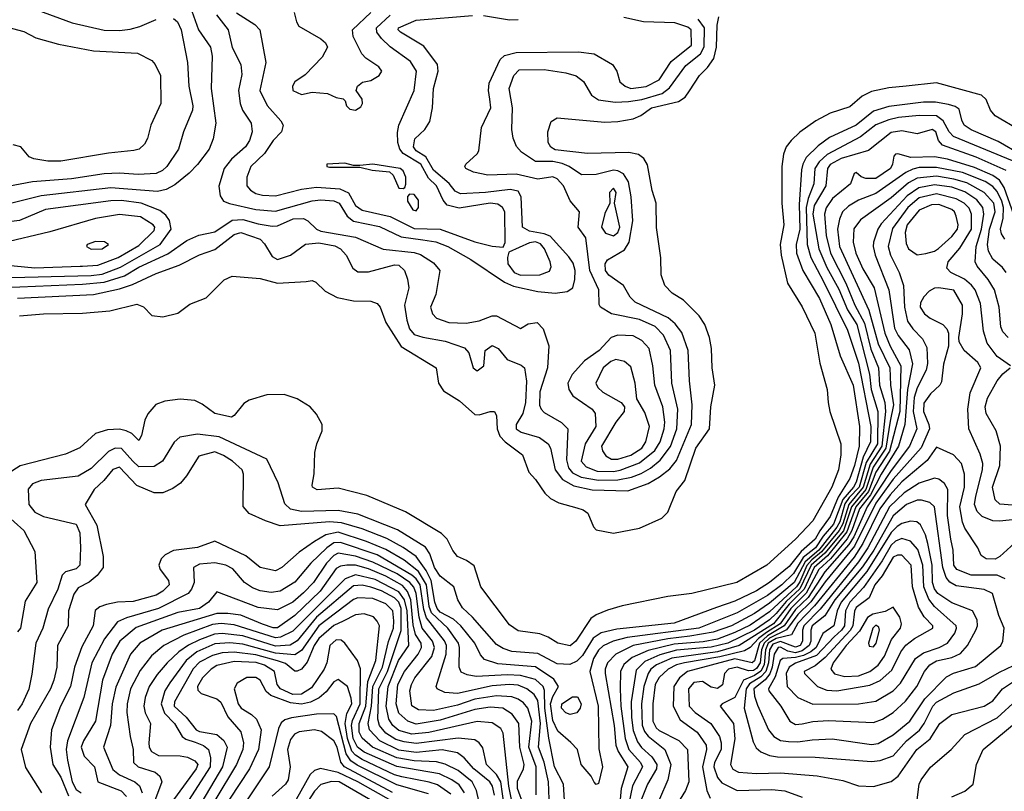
# Model space of a CAD drawing. Extents: x 501367 to 657802, y 482273 to 547541.
# Tile 53 of 256: x 529915 to 534458, y 510902 to 514462. Entities that reach past the tile are written whole.
import ezdxf

# ---------------------------------------------------------------- set-up
doc = ezdxf.new("R2010")
doc.units = 0

msp = doc.modelspace()

# ---------------------------------------------------------------- linework, layer by layer
at = {"layer": '0CON20XD'}
for points in [[(530693.8, 514545), (530740.3, 514415), (530796.2, 514335), (530803.9, 514293.9), (530798.2, 514145), (530819.6, 513985), (530807.7, 513912.3), (530789.2, 513865), (530735, 513793.6), (530696.8, 513753.2), (530630.6, 513699.4), (530591.2, 513678.8), (530550.4, 513669.6), (530335, 513687), (530015, 513649.7), (529866.9, 513613.1)], [(529995, 514507.8), (530157.5, 514447.5), (530305, 514414), (530375, 514411.9), (530425, 514419), (530469.4, 514430.6), (530545, 514462.7)], [(530823.6, 514485), (530877.5, 514415), (530895, 514334.4), (530935.3, 514255), (530939.6, 514209.6), (530924.2, 514135), (530932.4, 514075), (530943.4, 514045), (530983.1, 513985), (530987.7, 513945), (530974.7, 513905), (530956.7, 513875), (530892, 513818), (530859.1, 513775), (530834.6, 513694.6), (530839.6, 513649.6), (530855.4, 513625.4), (530883.7, 513613.7), (531005, 513586.2), (531095, 513578.3), (531265, 513626.1), (531305, 513630.6), (531365, 513626.4), (531388.8, 513615), (531425.6, 513555.6), (531455, 513533), (531575, 513507.1), (531675, 513459.7), (531775, 513446.3), (531835, 513437.4), (531890.8, 513415), (531996.2, 513355), (532151.2, 513251.2), (532192.9, 513232.9), (532305, 513208.2), (532385, 513200.7), (532441.5, 513208.5), (532467.1, 513225), (532477.1, 513262.9), (532478.1, 513305), (532468.1, 513338.1), (532448.2, 513368.2), (532362.9, 513462.9), (532334.6, 513474.6), (532266.8, 513486.8), (532235.3, 513505), (532228.9, 513645), (532215, 513670.5), (532178.2, 513678.2), (532064.3, 513664.3), (531948.7, 513658.7), (531925, 513670.2), (531896.1, 513706.1), (531825, 513768.4), (531789.3, 513829.3), (531745, 513857.3), (531732.6, 513875), (531737.9, 513912.1), (531784.8, 513955.2), (531807.1, 513992.9), (531820, 514055), (531824.2, 514145), (531845.4, 514225), (531843.1, 514255), (531780.2, 514340.2), (531671.5, 514405), (531661.1, 514415), (531663.2, 514425), (531745, 514459.3), (532005, 514481.9)], [(530915, 514493.2), (531000.1, 514440.1), (531022.9, 514415), (531051.3, 514265), (531023.7, 514135), (531056.4, 514066.4), (531119.6, 513995), (531130.7, 513975), (531123.8, 513945), (531085, 513904.1), (531044.4, 513845), (530981.8, 513785), (530962.5, 513735), (530962.9, 513695), (530979.6, 513675), (531005, 513659.6), (531035, 513651.7), (531095, 513649.8), (531215, 513680.7), (531285, 513689.8), (531391.8, 513681.8), (531432.7, 513662.7), (531465, 513605.4), (531495, 513583), (531625, 513553.9), (531735, 513499.1), (531855, 513495.3), (532015, 513436.7), (532095, 513416.4), (532145, 513412), (532155.4, 513434.6), (532152.7, 513575), (532142.3, 513595), (532120.5, 513610.5), (532085, 513616), (531943, 513593), (531886.8, 513606.8), (531869, 513629), (531838.9, 513695), (531801.6, 513731.6), (531765.6, 513795), (531683.7, 513845), (531668.4, 513865), (531659, 513895), (531658, 513942), (531664.7, 513975), (531735, 514136), (531745.2, 514225), (531718.6, 514268.6), (531625, 514336.3), (531585, 514375.3), (531562.4, 514405), (531560.7, 514425), (531625, 514482.9)], [(531182.2, 514495), (531191.5, 514451.5), (531202.4, 514432.4), (531305, 514374.2), (531326, 514355), (531335.8, 514335), (531310.9, 514289.1), (531232.9, 514207.1), (531184.2, 514175), (531174.3, 514155), (531176, 514135), (531215, 514116.9), (531265, 514127.5), (531335, 514122), (531375, 514103.3), (531407, 514097), (531417, 514087), (531422.5, 514065), (531438.8, 514048.8), (531465, 514044), (531489.5, 514060.5), (531496.7, 514075), (531495.9, 514095.9), (531467.5, 514135), (531473.3, 514155), (531496.1, 514173.9), (531535, 514182), (531573.8, 514205), (531585.7, 514225), (531572, 514245), (531512, 514285), (531494.2, 514305), (531454.3, 514385), (531450.6, 514415), (531534.8, 514495)], [(530625, 514467.2), (530642.5, 514452.5), (530659.6, 514415), (530690, 514265), (530694.8, 514154.8), (530714.2, 514065), (530713.1, 514045), (530670.8, 513945), (530648, 513865), (530593.5, 513785), (530573.5, 513766.5), (530545, 513752), (530462.5, 513747.5), (530375, 513753.2), (530305, 513750.2), (530155, 513728.1), (529975, 513713.7), (529745, 513670.9)], [(529805, 514440.9), (529935, 514407.8), (529989.1, 514379.1), (530095, 514349.1), (530255, 514317.7), (530458.3, 514308.3), (530525, 514274), (530540.8, 514255), (530564.2, 514205), (530566.9, 514075), (530520.8, 513975), (530505.5, 513914.5), (530491.7, 513888.3), (530466, 513865), (530442.2, 513857.8), (530325, 513846.6), (530105, 513809.5), (530045, 513810), (529979.7, 513819.7), (529959.4, 513829.4), (529921.2, 513875), (529885, 513884.2)], [(529843.2, 513226.8), (530205, 513241.3), (530305, 513251.3), (530399.5, 513280.5), (530465, 513320.5), (530598.5, 513381.5), (530686.2, 513443.8), (530741.4, 513468.6), (530815, 513482.5), (530895, 513537.3), (530945, 513540.8), (531015, 513520.5), (531080.1, 513510.1), (531105, 513510.6), (531176.8, 513543.2), (531224, 513545), (531244.2, 513534.2), (531284, 513495), (531305, 513486.8), (531465, 513458.9), (531592.7, 513402.7), (531735, 513388.6), (531765, 513378.8), (531825, 513340.9), (531853.1, 513305), (531835.3, 513194.7), (531810, 513135), (531819.2, 513105), (531838.8, 513085), (531895, 513065.5), (531975, 513062.3), (532035, 513072.1), (532095, 513095.6), (532115, 513095.6), (532225, 513036.7), (532261.7, 513058.3), (532302.5, 513065), (532330.6, 513035), (532357.1, 512957.1), (532349.6, 512855), (532315.3, 512745), (532313.9, 512683.9), (532320.8, 512665), (532335, 512650), (532415, 512603.5), (532444.4, 512575), (532438.2, 512431.8), (532447.6, 512395), (532465, 512372), (532505, 512351.2), (532585, 512337.9), (532675, 512338.5), (532738.2, 512351.8), (532782, 512368), (532825, 512393.3), (532869.6, 512430.4), (532917.9, 512492.1), (532946.7, 512575), (532952.1, 512665), (532923.6, 512785), (532917.4, 512935), (532885.9, 513005.9), (532846.4, 513046.4), (532775, 513078.1), (532645.2, 513105.2), (532594.5, 513135), (532588.3, 513148.3), (532586.8, 513215), (532545.8, 513305), (532526.9, 513455), (532491.9, 513505), (532498, 513575), (532455, 513626.9), (532424.8, 513695), (532395, 513727.9), (532375, 513736.6), (532305, 513726.7), (532205, 513749.5), (532075.2, 513745.2), (532008.8, 513758.8), (531974, 513775), (531968.8, 513785), (531973.8, 513795), (532025, 513842.5), (532033, 513857), (532045.5, 513965), (532088.5, 514055), (532084.6, 514095), (532078.2, 514135), (532081.3, 514168.7), (532131.7, 514278.3), (532152.6, 514297.4), (532205, 514310.4), (532493.4, 514313.4), (532565, 514304.6), (532650, 514255), (532670, 514225), (532684.7, 514174.7), (532708.6, 514155), (532735, 514145.3), (532805, 514153.6), (532865, 514183.8), (532920.5, 514269.5), (533014, 514345), (533013.3, 514415), (532997.1, 514427.1), (532937.5, 514447.5), (532792.7, 514452.7), (532702.5, 514472.5)], [(529905, 513177.3), (530255, 513194.5), (530375, 513219.8), (530435, 513239.7), (530545, 513291.1), (530650.5, 513329.5), (530745, 513376.6), (530815, 513401.1), (530905, 513470.7), (530935, 513479.8), (531025, 513448.8), (531045, 513428.2), (531079.7, 513369.7), (531105, 513355.9), (531164.2, 513375.8), (531233.2, 513426.8), (531295, 513432.7), (531368.6, 513418.6), (531395, 513405.3), (531421.2, 513375), (531451.8, 513315), (531475, 513298.8), (531525, 513298), (531645, 513330.7), (531665, 513328.9), (531690.2, 513305), (531704.2, 513265), (531710.3, 513225), (531702, 513188), (531691.1, 513145), (531700.9, 513075), (531713.8, 513035), (531735, 513009.7), (531775, 512996.7), (531878.4, 512978.4), (531967.3, 512947.3), (531987.3, 512925), (532007.9, 512855), (532025, 512842.1), (532056.9, 512865), (532063.1, 512935), (532095, 512958.8), (532122.5, 512945), (532163.9, 512893.9), (532228, 512868), (532244.6, 512855), (532253.9, 512793.9), (532248.6, 512695), (532237.2, 512645), (532206.2, 512595), (532206.3, 512575), (532229.4, 512559.4), (532313.6, 512533.6), (532353.7, 512505), (532363.8, 512485), (532385.9, 512385), (532420.2, 512340.2), (532471.5, 512311.5), (532556.9, 512293.1), (532721.2, 512288.8), (532815, 512321.7), (532867.4, 512352.6), (532915, 512390), (532945, 512428.8), (533014.8, 512595), (533017, 512685), (533005.2, 512795), (532999.6, 512935), (532969.5, 513019.5), (532939.5, 513059.5), (532907.1, 513087.1), (532755, 513158.2), (532731.8, 513181.8), (532701.4, 513235), (532632.8, 513282.8), (532617.2, 513305), (532616.5, 513335), (532626.5, 513353.5), (532705, 513399.5), (532726.9, 513435), (532743.8, 513533.8), (532735.9, 513645), (532724, 513714), (532701.2, 513751.2), (532675.2, 513765.2), (532655, 513767.1), (532575, 513748), (532506.9, 513746.9), (532450, 513785), (532418.5, 513798.5), (532375, 513807), (532295, 513807.7), (532230.1, 513850.1), (532207.6, 513877.6), (532191.8, 513915), (532185.9, 513955.9), (532189.5, 514055), (532173.5, 514145), (532195.3, 514205), (532218.8, 514231.2), (532335, 514232.4), (532435, 514216.7), (532482.8, 514202.8), (532516.9, 514176.9), (532553.1, 514113.1), (532585, 514091.9), (532662.1, 514082.1), (532724.2, 514084.2), (532785, 514094.1), (532878.6, 514121.4), (532912.9, 514147.1), (532989.2, 514250.8), (533055.6, 514304.4), (533073.7, 514336.3), (533073.8, 514423.8), (533044.9, 514464.9)], [(529915, 513095.9), (530024.7, 513105.3), (530205, 513107.7), (530331.4, 513118.6), (530455, 513149.3), (530486.6, 513136.6), (530525, 513097.8), (530575, 513090.5), (530645, 513108.1), (530700.2, 513149.8), (530775, 513178.5), (530858.3, 513261.7), (530895, 513278.8), (531025, 513268.5), (531105, 513246.2), (531236.6, 513253.4), (531265, 513258), (531281.2, 513251.2), (531325, 513209.4), (531380.2, 513180.2), (531455, 513164.1), (531535, 513163.8), (531565, 513151.9), (531578.2, 513135), (531604.4, 513065), (531674.7, 512954.7), (531836, 512855), (531847.1, 512785), (531870.2, 512750.2), (531945, 512703.5), (532015, 512640.9), (532035, 512639.1), (532085, 512654.2), (532105, 512653.8), (532114.5, 512634.5), (532117.4, 512575), (532131.1, 512541.1), (532154.3, 512514.3), (532234.3, 512455), (532264.6, 512374.6), (532295, 512340.8), (532337.3, 512277.3), (532363.5, 512253.5), (532403.1, 512233.1), (532485, 512210.5), (532515, 512200), (532536, 512185), (532562.6, 512122.6), (532575, 512108), (532655, 512093.1), (532775, 512115.4), (532877.2, 512162.8), (532905, 512189.4), (532944.5, 512285), (532984.3, 512335.7), (533035, 512485.5), (533097.8, 512575), (533103.2, 512675), (533122.1, 512775), (533109.2, 512855), (533106.9, 512945), (533098.2, 512995), (533075.6, 513055), (533050.6, 513095), (532977.4, 513167.4), (532925, 513200.5), (532890.8, 513235), (532874.3, 513284.3), (532873, 513363), (532853.1, 513503.1), (532852.1, 513615), (532833.4, 513673.4), (532811.9, 513791.9), (532795, 513820.9), (532769.5, 513839.5), (532725, 513850), (532535, 513844.8), (532385, 513861.3), (532365, 513874.6), (532353.1, 513895), (532351.5, 513945), (532367, 513993), (532395, 514009.4), (532615, 513989.7), (532675, 513991.8), (532745, 514004.7), (532780.3, 514019.7), (532829.5, 514055), (532955, 514084.1), (532985.2, 514104.8), (533006.1, 514133.9), (533051.2, 514205), (533088.7, 514241.3), (533117.2, 514282.8), (533130.6, 514335), (533132.8, 514437.2), (533140.9, 514475)], [(532055, 514480.7), (532175, 514461.8), (532215, 514462.5)], [(534530.4, 513950.4), (534415, 514018.2), (534394.7, 514045), (534373.7, 514093.7), (534353.2, 514113.2), (534145, 514170), (534005.7, 514155.7), (533925, 514147.7), (533845, 514130.9), (533801.5, 514108.5), (533745, 514060), (533655, 514031.1), (533587.5, 513995), (533515, 513942.5), (533474.7, 513905.3), (533451.8, 513875), (533438.9, 513841.1), (533431.6, 513785), (533431.6, 513615), (533440, 513515), (533423.2, 513425), (533428, 513375), (533457, 513247), (533525, 513137.1), (533583.3, 513015), (533607.4, 512877.4), (533641.2, 512755), (533645.4, 512695)], [(534535, 513838.8), (534429.5, 513899.5), (534304.2, 513954.2), (534272.7, 513975), (534261.4, 513998.6), (534249.3, 514049.3), (534231.7, 514061.7), (534201, 514071), (534140.8, 514080.8), (534085, 514080.9), (533925, 514061), (533855, 514039.8), (533775, 513976), (533651.5, 513918.5), (533599.5, 513880.5), (533544.1, 513825.9), (533527.5, 513795), (533521.4, 513768.6), (533510.6, 513609.4), (533514.9, 513495), (533498.1, 513425), (533499, 513385), (533528.3, 513305), (533605.5, 513175.5), (533657, 513055), (533700.8, 512910.8), (533760.8, 512775), (533789.4, 512585), (533787.6, 512495), (533766.5, 512405), (533745, 512345.3), (533690.9, 512259.1), (533655, 512169.4), (533605.9, 512104.1), (533584.9, 512065), (533521, 512009), (533465, 511939.2), (533374.8, 511865), (533315, 511826.7), (533215, 511779.2), (533130.6, 511749.4), (532935, 511677.5), (532669.4, 511650.6), (532597.2, 511632.8), (532561, 511609), (532511.3, 511528.7), (532485, 511502.7), (532453.2, 511486.8), (532395, 511490.2), (532305, 511537.6), (532185, 511546.6), (532145, 511560), (532115, 511579.7), (532004.9, 511704.9), (531958.6, 511748.6), (531936.2, 511785), (531917.5, 511845), (531855, 511894.7), (531829, 511935), (531807.8, 511997.8), (531787.5, 512027.5), (531658, 512108), (531475, 512180), (531385, 512197.6), (531215, 512192.2), (531164.1, 512204.1), (531138.3, 512228.3), (531107.5, 512325), (531055, 512433.6), (530835, 512538), (530735, 512549.8), (530654.3, 512535.7), (530627.6, 512512.4), (530574.8, 512425.2), (530535, 512400), (530465, 512399.5), (530437.4, 512425), (530385, 512483.4), (530355, 512485.2), (530325, 512469.8), (530245, 512391.9), (530185, 512356.6), (530013.6, 512336.4), (529975, 512320.5), (529954, 512296), (529956.9, 512225), (529985, 512190.4), (530025, 512169.8), (530176, 512135), (530192.7, 512095), (530195.2, 512024.8), (530192.9, 511945), (530175, 511928.9), (530125.8, 511914.2), (530110.9, 511899.1), (530091.4, 511835), (530047.1, 511742.9), (530022.3, 511655), (529989.2, 511585), (529971.9, 511441.9), (529956.9, 511373.1), (529927.3, 511305), (529905, 511273.9)], [(534495, 513811.3), (534223.4, 513923.4), (534203.9, 513943.9), (534175.1, 513995.1), (534145, 514018.9), (534065, 514019.7), (533969.7, 514010.3), (533925, 514000.7), (533865, 513977), (533795, 513920.8), (533640.5, 513839.5), (533603.3, 513806.7), (533583.4, 513775), (533579, 513705), (533552.3, 513637.7), (533543.5, 513595), (533548, 513425), (533565.4, 513365), (533623.3, 513253.3), (533735, 513029.6), (533785, 512877.7), (533842.7, 512585), (533841.1, 512515), (533806.3, 512443.7), (533775, 512328.8), (533762.4, 512305), (533712.5, 512247.5), (533669.9, 512135), (533621.3, 512078.7), (533587, 512025), (533529.4, 511980.6), (533485, 511906.7), (533430.9, 511855), (533365, 511805.1), (533225, 511725.6), (533048.9, 511655), (532718.3, 511611.7), (532653.1, 511595), (532606.9, 511573.1), (532585, 511553.2), (532562, 511515), (532545.5, 511455), (532584.5, 511295), (532587.1, 511097.1), (532604.3, 511015), (532585, 510937.5), (532575, 510933.8), (532565, 510943.3), (532551.7, 510971.7), (532506.2, 511025), (532489.4, 511095), (532457.4, 511127.4), (532398.6, 511178.6), (532375, 511228.2), (532364.8, 511305.2), (532375, 511339.5), (532400.4, 511385), (532379.2, 511419.2), (532295, 511476.4), (532120.7, 511490.7), (532059.7, 511509.7), (532041.2, 511531.2), (532015.2, 511585), (531951, 511665), (531916.1, 511696.1), (531855, 511729), (531841.5, 511745), (531830.2, 511775), (531814.1, 511875), (531791, 511921), (531745, 511984.8), (531685, 512026.7), (531608.3, 512068.3), (531495, 512112.2), (531399.2, 512140.8), (531345, 512144.6), (531117.4, 512127.4), (531049.6, 512149.6), (530973.9, 512183.9), (530945.5, 512215.5), (530947.7, 512365), (530941.2, 512385), (530897.7, 512425), (530855, 512451.8), (530815, 512467.4), (530742.2, 512447.8), (530685, 512356.9), (530656.9, 512323.1), (530621.5, 512298.5), (530575, 512279.5), (530535, 512278.8), (530455, 512312.6), (530375, 512397.5), (530345, 512385.9), (530303.6, 512336.4), (530258.8, 512295), (530216.9, 512225), (530270.9, 512129.1), (530300.8, 511985), (530300, 511935), (530272.5, 511897.5), (530235, 511867.3), (530185, 511840.4), (530165, 511811.8), (530140.7, 511735), (530139.6, 511665), (530089.2, 511575), (530087.1, 511475), (530073.2, 511415), (530056.8, 511375), (529965.7, 511215), (529922.5, 511095), (529942.1, 511012.1), (530016, 510895)], [(534465.8, 513765.8), (534327.3, 513827.3), (534172.5, 513882.5), (534154.4, 513904.4), (534141.6, 513945), (534125, 513954.7), (534055, 513935.6), (533985, 513949.6), (533935, 513942), (533831.4, 513858.6), (533705, 513821.2), (533655, 513793.5), (533641.6, 513775), (533634.3, 513695), (533579.9, 513605), (533574.7, 513565), (533601.9, 513405), (533638.4, 513318.4), (533695, 513218.8), (533733.8, 513123.8), (533777.6, 513055), (533836.5, 512826.5), (533844.2, 512755), (533874.4, 512655), (533872.5, 512505), (533820.9, 512419.1), (533787.9, 512305), (533742.4, 512257.6), (533722.5, 512227.5), (533698.3, 512145), (533685, 512120.9), (533601.3, 512015), (533538.7, 511961.3), (533488.1, 511865), (533375, 511769.4), (533305, 511722.4), (533198.9, 511665), (533114.4, 511635.6), (533006.9, 511616.9), (532904.7, 511605.3), (532746.2, 511573.8), (532665, 511535.2), (532626.8, 511495), (532615.9, 511465), (532615.9, 511445), (532657.5, 511205), (532665.1, 511115), (532675.8, 511085.8), (532720.7, 511015), (532690.7, 510915), (532680.9, 510815)], [(534501, 513561), (534457.5, 513687.5), (534435, 513721.5), (534405, 513743.4), (534320.5, 513780.5), (534195, 513818.5), (534135, 513828.7), (534026.3, 513826.3), (533967, 513843), (533955, 513842), (533947.6, 513832.4), (533942.1, 513795), (533932, 513775), (533865, 513728.7), (533818.8, 513728.8), (533797.3, 513737.3), (533775, 513757.5), (533765, 513752.5), (533747.8, 513705), (533665, 513637), (533635.4, 513594.6), (533628.5, 513565), (533636.4, 513466.4), (533656.4, 513385), (533726.5, 513246.5), (533767.4, 513145), (533812.2, 513062.2), (533841.8, 512941.8), (533878, 512855), (533882, 512775), (533906.4, 512696.4), (533909.5, 512655), (533892.4, 512495), (533838.8, 512411.2), (533806.1, 512305), (533739.7, 512225), (533713.4, 512136.6), (533696.4, 512105), (533615, 512006.8), (533569.9, 511970.1), (533546.6, 511943.4), (533515, 511867.8), (533499.2, 511845), (533375, 511730), (533285, 511668.6), (533215, 511633.9), (533135, 511603.8), (533067.9, 511592.1), (532935, 511581.1), (532815, 511551.8), (532740.9, 511519.1), (532703.1, 511486.9), (532687, 511455), (532686, 511374), (532689.3, 511295), (532709, 511145), (532725.7, 511095), (532779.8, 511035), (532788.3, 511015), (532743.1, 510926.9), (532726.2, 510845)], [(531685, 513682.5), (531692.5, 513687.5), (531696.1, 513703.9), (531696.2, 513735), (531683.8, 513765), (531671.2, 513775), (531545, 513795.4), (531485, 513790), (531455, 513790), (531415, 513800), (531332.5, 513795), (531332.5, 513785), (531345, 513782.2), (531485, 513781.2), (531542.1, 513767.9), (531620.8, 513760.8), (531638.8, 513745), (531664, 513685), (531685, 513682.5)], [(534459.6, 513449.6), (534444.3, 513474.3), (534440, 513495), (534453, 513547), (534453.6, 513595), (534446.5, 513625), (534425, 513670), (534405, 513692.4), (534369.6, 513715), (534265, 513756.3), (534145, 513779.9), (534065, 513779.4), (534035, 513772.1), (534003.5, 513756.5), (533865, 513660.7), (533785, 513628.9), (533738.8, 513601.2), (533710.5, 513575), (533697.7, 513542.3), (533688.2, 513495), (533697.8, 513415), (533832.2, 513122.2), (533875, 512966.7), (533929.5, 512855), (533933.1, 512775), (533946.1, 512685), (533930.4, 512609.6), (533910.7, 512485), (533853.1, 512396.9), (533818.7, 512295), (533753, 512215), (533715.8, 512104.2), (533630.1, 511999.9), (533566.5, 511945), (533515, 511836.2), (533451.9, 511778.1), (533405, 511721.8), (533375, 511693.7), (533305, 511645.7), (533182, 511585), (533105, 511566.2), (532945, 511552.5), (532868.3, 511531.7)], [(534465.7, 513295), (534449.3, 513319.3), (534405, 513356.8), (534384.7, 513394.7), (534379.5, 513425), (534389.2, 513495), (534415.3, 513575), (534408.8, 513615), (534364.7, 513664.7), (534285, 513709.4), (534225, 513727), (534145, 513740.2), (534055, 513730.1), (534015, 513709), (533935, 513640.5), (533795, 513538.8), (533763.5, 513496.5), (533760.2, 513435), (533772.1, 513385), (533805, 513313.2), (533857.6, 513225), (533906.8, 513015), (533931, 512955), (533980, 512865), (533975.1, 512655), (533928.1, 512471.9), (533865.5, 512375), (533830.9, 512285), (533772.2, 512215), (533731.5, 512098.5), (533642, 511988), (533580.3, 511935), (533535, 511835.2), (533465.4, 511764.6), (533392.2, 511675), (533235.2, 511574.8), (533135, 511544.7), (532924.1, 511515.9), (532852.9, 511485), (532827.2, 511465), (532814.1, 511445.9), (532795.1, 511385), (532783.9, 511305), (532786.6, 511206.6), (532797.9, 511177.9), (532815, 511156.3), (532891.9, 511095), (532919.7, 511025), (532905.2, 510954.8), (532867, 510865)], [(532655, 513464.2), (532675, 513480.8), (532684.2, 513505), (532660, 513615), (532666.7, 513665), (532655, 513684.4), (532635.6, 513665), (532637.5, 513615), (532615, 513567.5), (532598.8, 513505), (532617.7, 513477.7), (532655, 513464.2)], [(534475.3, 512995.3), (534451.3, 513021.3), (534441.1, 513045), (534434.4, 513135), (534411.9, 513215), (534382.8, 513262.8), (534332.2, 513325), (534323.7, 513345), (534327.9, 513415), (534352.5, 513495), (534362.6, 513565), (534358.6, 513595), (534330.5, 513630.5), (534275, 513667.1), (534215, 513689.2), (534135, 513700.4), (534063.9, 513686.1), (534009.9, 513650.1), (533889.3, 513520.7), (533874, 513495), (533854.8, 513435), (533852, 513415), (533861.6, 513375), (533925.1, 513215.1), (533950.6, 513039.4), (533967.9, 513005), (534019, 512939), (534034.3, 512874.3), (534010.9, 512755), (533998.7, 512595), (533968.9, 512495), (533890.3, 512365), (533840.5, 512269.5), (533790, 512205), (533754.5, 512105.5), (533732.9, 512067.1), (533655.7, 511974.3), (533601.8, 511925), (533543.8, 511816.2), (533473.3, 511745), (533424.4, 511675), (533360.8, 511635), (533323.4, 511606.6), (533285, 511565.4), (533259.7, 511550.3), (533145, 511522.3), (532982.1, 511495), (532945, 511484.7), (532906.2, 511465), (532865, 511427.1), (532846.5, 511395), (532836.1, 511305), (532836.4, 511225), (532851.1, 511195), (532865, 511181.9), (532956.8, 511136.8), (532996.4, 511095), (533001.9, 510945), (532987.5, 510905), (532962.4, 510865)], [(529603.5, 513213.5), (529635, 513214), (529734.9, 513255.1), (529815, 513270.3), (530245, 513281.6), (530295, 513288), (530380.3, 513319.7), (530563.1, 513425), (530613.3, 513495), (530606.2, 513536.2), (530589.9, 513559.9), (530561.4, 513581.4), (530474.9, 513614.9), (530385, 513627.4), (530335, 513625.8), (530035, 513585.6), (529915, 513535.7), (529745, 513514.3), (529684.4, 513485), (529624.6, 513385.4), (529520.6, 513295), (529541.2, 513245), (529561.8, 513225), (529603.5, 513213.5)], [(531745, 513580.8), (531755.3, 513595), (531755, 513630), (531735, 513656), (531713, 513657), (531703.8, 513646.2), (531704.4, 513625), (531728.9, 513585), (531745, 513580.8)], [(534485.7, 512865), (534425, 512907.3), (534379, 512969), (534361.6, 513025), (534347.4, 513152.6), (534323, 513215), (534307.1, 513237.1), (534274.1, 513265), (534210.4, 513295), (534193.3, 513315), (534198.6, 513345), (534252.1, 513407.9), (534306.7, 513495), (534306.7, 513565), (534295, 513591.9), (534271.9, 513615), (534236.2, 513636.2), (534145, 513658.2), (534065, 513639.5), (534012.2, 513595), (533941.8, 513498.2), (533922.3, 513415), (533932.7, 513375), (533972.7, 513295), (533992.7, 513235), (533996.7, 513135), (534011.7, 513071.7), (534035, 513035.3), (534080, 512990), (534099.8, 512949.8), (534103.7, 512875), (534096.7, 512845), (534055, 512764.1), (534041.3, 512718.7), (534037.1, 512655), (534053.4, 512575), (534021, 512495), (533935, 512382), (533824.6, 512215), (533763.3, 512076.7), (533740.1, 512039.9), (533630.4, 511915), (533553.4, 511796.6), (533495, 511740.5), (533441.9, 511665), (533365, 511619.4), (533327.6, 511585), (533305, 511503.1), (533295, 511494), (533275, 511499.2), (533215, 511512.3), (532995.7, 511454.3), (532958.6, 511425), (532932.7, 511385), (532930.5, 511295), (532962.1, 511232.1), (533041.4, 511175), (533082.3, 511115), (533084.4, 511095), (533065.6, 511015), (533085, 510905.8), (533100.5, 510870.5)], [(534055, 513377.2), (534095, 513383.7), (534135, 513393.8), (534154.3, 513405.7), (534215, 513461.9), (534241.7, 513495), (534244.8, 513515), (534235, 513555.7), (534227.4, 513575), (534215, 513586.7), (534155, 513609.3), (534122.3, 513607.7), (534065, 513583.4), (534010.3, 513515), (534000.9, 513480.9), (534005, 513428.8), (534015, 513405.5), (534055, 513377.2)], [(529985, 513317.2), (530194.6, 513324.6), (530205, 513324.9), (530275, 513329.1), (530369.2, 513365), (530465, 513420.5), (530535, 513489.3), (530538.6, 513505), (530530.8, 513515), (530472.1, 513552.1), (530375, 513562.9), (530265, 513544.8), (530055, 513483.3), (529835, 513431.6), (529801.5, 513415), (529763, 513353), (529762.5, 513345), (529792.5, 513335), (529985, 513317.2)], [(530245, 513402.9), (530295, 513404.8), (530325.7, 513425), (530307.1, 513437.1), (530265, 513438.9), (530225.8, 513425), (530224.2, 513415), (530245, 513402.9)], [(532225, 513283.3), (532315, 513284.5), (532358.8, 513301.2), (532367.5, 513322.5), (532363.2, 513345), (532335.8, 513405), (532317.9, 513427.9), (532295, 513437.1), (532267.3, 513432.7), (532171.3, 513388.7), (532165.3, 513364.7), (532167.8, 513335), (532195.8, 513295), (532225, 513283.3)], [(534525, 512158), (534435, 512147.5), (534405, 512150), (534355, 512170), (534332.1, 512192.1), (534320.2, 512225), (534327.1, 512262.9), (534357.4, 512385), (534358.8, 512415), (534346.6, 512456.6), (534294.7, 512575), (534289.4, 512665), (534299.8, 512740.2), (534349.5, 512855), (534335, 512880.6), (534272.3, 512935), (534250, 512975), (534247.5, 512995), (534264.8, 513105.2), (534264.8, 513145), (534225, 513214.6), (534155, 513225.3), (534135, 513223.3), (534110.6, 513209.4), (534086.6, 513183.4), (534071.1, 513155), (534069.8, 513135), (534089.7, 513105), (534115.4, 513085), (534174.5, 513055), (534192.9, 513035), (534200.4, 513015), (534199.7, 512955), (534176.7, 512873.3), (534168.4, 512791.6), (534160.4, 512775), (534117.4, 512735), (534087.2, 512692.8), (534084.2, 512655), (534110.2, 512595), (534112.1, 512575), (534074, 512486), (533945, 512341.6), (533865, 512230.9), (533766.7, 512033.3), (533632, 511868), (533564.6, 511775.4), (533505, 511717.2), (533453.3, 511646.7), (533375, 511608.5), (533349.1, 511585), (533337.8, 511555), (533330.7, 511495), (533315, 511468.4), (533301.2, 511458.8), (533277.6, 511457.6), (533225, 511475.1), (533186, 511465), (533166.7, 511445), (533157.3, 511392.7), (533135, 511376.5), (533105, 511382.8), (533065, 511408.1), (533025, 511403.1), (533001.5, 511375), (533004.5, 511295), (533031.6, 511265), (533104.4, 511214.4), (533144.1, 511155), (533151.9, 511125), (533151.2, 511095), (533121.3, 511035), (533117.2, 511015), (533135, 510965.4), (533155, 510941.6), (533225, 510904.8), (533385, 510910.4), (533445, 510903.2), (533525.6, 510875)], [(532655, 512377.2), (532685, 512383.5), (532775, 512417.9), (532844.8, 512475), (532869.9, 512515), (532888.9, 512575), (532890.9, 512605), (532882.8, 512675), (532845.9, 512775.9), (532836.6, 512865), (532820, 512945), (532785, 512981.1), (532745, 513003.3), (532675, 513006.6), (532644.4, 512995.6), (532589.1, 512935), (532521.5, 512888.5), (532464.8, 512825.2), (532443.9, 512785), (532448.7, 512755), (532466.5, 512726.5), (532555.6, 512665), (532570, 512645), (532573.2, 512585), (532523.6, 512505), (532504.8, 512425), (532528.9, 512398.9), (532579.1, 512379.1), (532655, 512377.2)], [(532675, 512434.2), (532735, 512453.1), (532785, 512485.6), (532803.8, 512515), (532820.9, 512585), (532798.9, 512648.9), (532762.9, 512712.9), (532755.3, 512785), (532735, 512860.6), (532705.2, 512885.2), (532665, 512893.9), (532642.8, 512885), (532607.6, 512855), (532573.4, 512785), (532582.7, 512765), (532605, 512743.6), (532690, 512695), (532705.6, 512675), (532703.6, 512655), (532665.2, 512604.8), (532599, 512495), (532603.4, 512473.4), (532619.6, 512449.6), (532645, 512434.8), (532675, 512434.2)], [(534495, 512222.4), (534436.9, 512226.9), (534415, 512247.1), (534403.7, 512305), (534436.8, 512405), (534439.8, 512495), (534420, 512565), (534374.3, 512645), (534368.7, 512675), (534379.6, 512715), (534424.5, 512795.5), (534451.4, 512828.6), (534484.4, 512855)], [(533645.4, 512695), (533652.5, 512655), (533703.2, 512505), (533703.3, 512455), (533692.4, 512385), (533661.9, 512305), (533575, 512149.5), (533495, 512065.4), (533361.5, 511945), (533224.2, 511865), (533016.7, 511815), (532905, 511800), (532695, 511758.2), (532627.8, 511737.8), (532575, 511716.8), (532550.3, 511699.7), (532481.5, 511595), (532455, 511573.7), (532398, 511585), (532353.4, 511613.4), (532315, 511628.7), (532215, 511642.7), (532175, 511670), (532042.9, 511845), (532012.5, 511942.5), (531976.9, 511966.9), (531935, 511985.6), (531912.8, 512012.8), (531887.9, 512065), (531861.2, 512091.2), (531695, 512190.8), (531517.4, 512267.4), (531385, 512300.9), (531287.3, 512292.7), (531265.8, 512305), (531264.4, 512315), (531273.9, 512366.1), (531277.1, 512465), (531285.5, 512505), (531310.4, 512565), (531310, 512595), (531285, 512642), (531255.4, 512675.4), (531195, 512713.3), (531135, 512732.3), (531055, 512730.8), (530973.2, 512706.8), (530949.4, 512690.6), (530904.2, 512635.8), (530891.7, 512628.3), (530815, 512644.5), (530757.8, 512687.8), (530722.5, 512705), (530655, 512711.9), (530585, 512702.2), (530543.9, 512686.1), (530506.9, 512643.1), (530492.7, 512615), (530477.1, 512542.9), (530465, 512520), (530432, 512552), (530405.7, 512565.7), (530375, 512572), (530320.2, 512569.8), (530265, 512552.5), (530193.2, 512486.8), (530127.1, 512457.1), (529916.8, 512403.2), (529862.6, 512367.4)], [(534505, 512046), (534437.5, 511985), (534415, 511973.4), (534373.3, 511975), (534350.2, 511990.2), (534336, 512025), (534276, 512116), (534264.2, 512144.2), (534252.7, 512215), (534273.9, 512305), (534274.8, 512365), (534260.3, 512415), (534223.3, 512455), (534145, 512489.1), (534102.4, 512427.6), (533985, 512329.9), (533930.7, 512269.3), (533883.9, 512205), (533805.7, 512045), (533765, 511982.6), (533582.7, 511757.3), (533505, 511678.1), (533475.5, 511624.5), (533405, 511606.5), (533368.6, 511585), (533356.6, 511555), (533349.1, 511485), (533334.1, 511455.9), (533305, 511435.6), (533254.9, 511415.1), (533215, 511335.2), (533155.6, 511305), (533146.7, 511295), (533209, 511215), (533214.5, 511144.5), (533194.3, 511025), (533205, 511004.7), (533230.7, 510990.7), (533315, 510984), (533425, 510987.6), (533595, 510973.2), (533712.4, 510952.4), (533785, 510927.8), (533855, 510924)], [(534462.2, 511882.2), (534425, 511898.5), (534305, 511899.4), (534239.4, 511925), (534224.2, 511945), (534222.1, 512015), (534211.4, 512065), (534196.2, 512175), (534197.6, 512295), (534181.9, 512321.9), (534155, 512342.2), (534135, 512346.2), (534065, 512324), (533995, 512279.5), (533928.2, 512215), (533827.5, 512025), (533785, 511961.1), (533607.9, 511742.1), (533532.5, 511665), (533526.1, 511645), (533526.1, 511595), (533516.4, 511575), (533495, 511566.8), (533425, 511593.4), (533389.8, 511580.2), (533375, 511555), (533369.7, 511495), (533357.9, 511455), (533335, 511430.4), (533282.6, 511397.4), (533266.9, 511375), (533257.5, 511285), (533299.7, 511129.7), (533312.6, 511102.6), (533333.8, 511083.8), (533375, 511066.4), (533411.1, 511061.1), (533585, 511059.6), (533845, 511039)], [(533845, 511118.1), (533875, 511122.7), (533945, 511162.6), (534022.3, 511225), (534090.8, 511329.2), (534190.3, 511429.7), (534222.9, 511447.1), (534325, 511477.2), (534441.5, 511575), (534451.2, 511595), (534457.4, 511655), (534432.3, 511712.3), (534403.8, 511813.8), (534365, 511832.4), (534235, 511850.6), (534206.4, 511866.4), (534188.8, 511888.8), (534173.6, 511935), (534135.6, 512215), (534114, 512234), (534075, 512245.2), (534055, 512244.8), (534007.2, 512225), (533945, 512172.8), (533855.1, 512015), (533803.2, 511936.8), (533675.6, 511785), (533629.1, 511710.9), (533571.5, 511665), (533564.9, 511645), (533564.9, 511595), (533557.5, 511575), (533525, 511550.7), (533495, 511540.7), (533458.8, 511548.8), (533425, 511566.4), (533414.9, 511565), (533395.7, 511535), (533386.8, 511475), (533375.8, 511444.2), (533353.9, 511416.1), (533302.1, 511375), (533305, 511340.6), (533318.6, 511298.6), (533369.5, 511185), (533394.2, 511154.2), (533425, 511136.2), (533462, 511132), (533505, 511130.4), (533570.7, 511139.3), (533663.9, 511143.9), (533845, 511118.1)], [(529845.6, 512185), (529934.3, 512105), (529985, 512007.5), (529994.5, 511865), (529940.3, 511779.7), (529918.2, 511655), (529905, 511636.9)], [(533495, 511210.2), (533525, 511212.9), (533575, 511223.2), (533645, 511227.9), (533855, 511220), (533895.2, 511234.8), (533945, 511264.7), (534002.6, 511317.4), (534053.5, 511385), (534089.3, 511455), (534114.3, 511485), (534145, 511504.5), (534215, 511519.2), (534255, 511537.6), (534288.3, 511575), (534326.9, 511645), (534334.2, 511665), (534332.3, 511692.3), (534311.1, 511735), (534215, 511771.3), (534151.2, 511815), (534135, 511835.3), (534125.8, 511865), (534124.2, 511945), (534105.6, 512045.6), (534094.6, 512084.6), (534070.6, 512130.6), (534054.8, 512144.8), (534025, 512147.6), (533985, 512137), (533962.9, 512122.9), (533935, 512095.8), (533824.2, 511915.8), (533705.7, 511775), (533686.5, 511735), (533671.8, 511665), (533620.8, 511629.2), (533589.1, 511565), (533565.2, 511544.8), (533531.6, 511528.4), (533495, 511518.7), (533436.1, 511513.9), (533423.8, 511505), (533400.7, 511429.3), (533369.6, 511375), (533372, 511365), (533427.1, 511295), (533468.2, 511225), (533495, 511210.2)], [(532430.7, 510835), (532424.4, 510935), (532382.5, 511015), (532357.1, 511147.1), (532338.7, 511285), (532337, 511367), (532331, 511385), (532295, 511417), (532225, 511436.5), (532165, 511439.1), (532021.8, 511431.8), (531979.6, 511439.6), (531952, 511452), (531942.6, 511475), (531944.5, 511565), (531939.2, 511585), (531889.8, 511655), (531814.6, 511724.6), (531803.7, 511755), (531791.3, 511855), (531755, 511915.6), (531688.9, 511968.9), (531605, 512018), (531515, 512055.1), (531385, 512097.4), (531327.7, 512085), (531274.9, 512055.1), (531204.8, 512005.2), (531124.6, 511935), (531095, 511919.2), (531025, 511934.1), (530958.3, 511988.3), (530815, 512055.4), (530735, 512027.1), (530625, 512013.1), (530586.4, 511993.6), (530568.2, 511975), (530556.8, 511945), (530563.3, 511925), (530602.5, 511875), (530605.3, 511855), (530576, 511825), (530545, 511806.9), (530438.1, 511778.1), (530366, 511774), (530315.7, 511764.3), (530285, 511753.1), (530264.1, 511735.9), (530254.8, 511665), (530202.2, 511567.8), (530168.1, 511475), (530149.2, 511385), (530103.8, 511295), (530061.4, 511185), (530055.2, 511104.8), (530067.7, 511025), (530105, 510967.5), (530140.2, 510880.2)], [(532360, 510825), (532355.1, 510945), (532335.6, 511035.6), (532308.4, 511105), (532318.2, 511215), (532305, 511320.6), (532288.7, 511348.7), (532254.2, 511375), (532215, 511391.5), (532174.9, 511394.9), (532095, 511388), (531935, 511353), (531877.2, 511357.2), (531840.5, 511375), (531836.4, 511385), (531882.4, 511535), (531884.9, 511575), (531875.6, 511595.6), (531792.2, 511702.2), (531780.4, 511740.4), (531762.2, 511855), (531745, 511882.3), (531725, 511899.8), (531565, 511992.2), (531395, 512050.1), (531365, 512047.9), (531331.5, 512025), (531258.5, 511955), (531185, 511866.4), (531116.9, 511825), (531075, 511819.2), (531025, 511827.2), (530989.9, 511839.9), (530952.3, 511865), (530898.5, 511928.5), (530865.7, 511945), (530815, 511956.1), (530745, 511949.6), (530717.3, 511935), (530719.5, 511865), (530708.1, 511835), (530691.8, 511815), (530555.5, 511744.5), (530407.5, 511702.5), (530367, 511683), (530306.3, 511605), (530248, 511495), (530210.4, 511335), (530135.7, 511134.3), (530129.9, 511095), (530136, 511046), (530156.8, 510945), (530175, 510909.8), (530198.8, 510895)], [(533575, 511303.5), (533785, 511304.8), (533865, 511317), (533945, 511364.8), (533979.3, 511400.7), (534048.1, 511515), (534085, 511540.7), (534157.9, 511565), (534195.3, 511585), (534228.8, 511631.2), (534237.5, 511655), (534235.2, 511665), (534135, 511754), (534109, 511789), (534086.4, 511845), (534081.3, 511945), (534058, 512018), (534025.4, 512055.4), (533985, 512067.6), (533955, 512055.8), (533935, 512037.4), (533894.2, 511965), (533808.4, 511841.6), (533745, 511774.8), (533725.7, 511735), (533720.3, 511665), (533706.8, 511645), (533672.1, 511615), (533591.6, 511528.4), (533495, 511493.4), (533464.5, 511475), (533450.8, 511445), (533456.1, 511385), (533504.6, 511334.6), (533575, 511303.5)], [(532298.4, 510885), (532298.1, 511015), (532264.7, 511105), (532278.1, 511225), (532259.3, 511285), (532240.2, 511310.2), (532215, 511327.6), (532185, 511338), (532115, 511342.4), (532015, 511327.1), (531935, 511299.6), (531825, 511275.1), (531755, 511277), (531725, 511296.2), (531715.8, 511365), (531722.1, 511395), (531738.4, 511425), (531816.4, 511523.6), (531829.3, 511565), (531819.4, 511595), (531771.8, 511655), (531757.7, 511705), (531744.1, 511815), (531733.7, 511843.7), (531715.5, 511865.5), (531656.1, 511905), (531545, 511959.7), (531465, 511986.1), (531385, 512000), (531365, 511989.5), (531330.5, 511955), (531270, 511865), (531225, 511818.1), (531175, 511774.8), (531105, 511738.9), (531015, 511750.2), (530825, 511822.5), (530785.9, 511775), (530745, 511745.2), (530645, 511726.3), (530453, 511657), (530376.6, 511595), (530342.5, 511535), (530296.6, 511415), (530264.4, 511225), (530210.2, 511135), (530199, 511105), (530213.3, 511063.3), (530260.7, 511015), (530276, 510946), (530383.2, 510903.2), (530408.3, 510878.3)], [(533685, 511364.8), (533837.8, 511392.2), (533885, 511413.2), (533939, 511461), (533980, 511545), (534004.1, 511575.9), (534043.7, 511606.3), (534127.9, 511655), (534127.5, 511665), (534087.3, 511707.3), (534062, 511752), (534034.8, 511845), (534028.1, 511945), (533985, 511991.6), (533965, 511991.6), (533945, 511981.9), (533894.6, 511895.4), (533860, 511855), (533833.6, 511795), (533775, 511750), (533767.2, 511732.8), (533759.4, 511665), (533746.5, 511643.5), (533630.6, 511519.4), (533585, 511481.4), (533534.5, 511454.5), (533535.6, 511445), (533596.4, 511385), (533638.9, 511368.9), (533685, 511364.8)], [(532241.3, 510835), (532211.1, 510915), (532211.1, 510948.9), (532239, 511005), (532242.1, 511025), (532222.8, 511105), (532218.6, 511215), (532187.8, 511257.8), (532144.9, 511284.9), (532085, 511290.6), (532015, 511279.1), (531855, 511230.6), (531745, 511211.7), (531705.6, 511225.6), (531665, 511262.8), (531651.9, 511305), (531660.1, 511395), (531690.5, 511455), (531753, 511535), (531768.4, 511565), (531767.3, 511585), (531741.6, 511625), (531729.9, 511669.9), (531720.5, 511785), (531704.2, 511824.2), (531680.8, 511850.8), (531605, 511894.7), (531525, 511928), (531465, 511945.9), (531423.8, 511945), (531395, 511941), (531375, 511930.2), (531300.8, 511825), (531185, 511712.7), (531105, 511655.7), (531085, 511656.5), (531035, 511673.4), (530935, 511713.8), (530875, 511722.2), (530825, 511721.7), (530572.3, 511645), (530469.7, 511585), (530427.1, 511535), (530358.1, 511381.9), (530341.9, 511305), (530334.1, 511205), (530302.6, 511105), (530345, 511001.9), (530375, 510977.2), (530445.9, 510945.9), (530467.6, 510927.6), (530480, 510895)], [(531606.4, 511295), (531614.7, 511385), (531663.4, 511505), (531710, 511575), (531703.3, 511735), (531690.2, 511785), (531665, 511822.1), (531555, 511879.4), (531465, 511900.5), (531417.2, 511882.8), (531175, 511640.6), (531117.7, 511612.3), (531095, 511610.2), (530905, 511670.2), (530845, 511676.3), (530805, 511670.8), (530671.8, 511621.8), (530580, 511575), (530522.6, 511527.4), (530470.4, 511459.6), (530426, 511374), (530410.5, 511305), (530409.6, 511265), (530424.2, 511154.2), (530439.5, 511095), (530440.5, 511035), (530461.9, 511015), (530540.8, 510990.8), (530561.2, 510971.2), (530571.1, 510945), (530509.4, 510780.6)], [(532149.8, 510835), (532134.7, 510945), (532115, 510978.8), (532068.7, 511025), (532052, 511102), (532035.2, 511125.2), (532015, 511138.6), (531937.5, 511147.5), (531745, 511122.3), (531689.5, 511129.5), (531650.7, 511140.7), (531605, 511170.1), (531575.7, 511205), (531567.4, 511235), (531572.8, 511375), (531611.6, 511455), (531675.7, 511644.3), (531675.9, 511745), (531664.5, 511775), (531644, 511795), (531585, 511827.1), (531535, 511844.4), (531495, 511853.6), (531455, 511849.3), (531285, 511704.6), (531195, 511596.5), (531163.6, 511576.4), (531095, 511571.2), (530945, 511618.4), (530849.5, 511630.5), (530813.3, 511626.7), (530745, 511600.8), (530693.8, 511576.2), (530649.1, 511545), (530595.4, 511494.6), (530549.8, 511440.2), (530513, 511385), (530494.8, 511335), (530487.3, 511295), (530494.4, 511264.4), (530518.4, 511215), (530510.3, 511125), (530512.2, 511105), (530522.8, 511085), (530555, 511067.6), (530655, 511066), (530689.5, 511059.5), (530723.1, 511043.1), (530736.3, 511025), (530729, 511005), (530595, 510822)], [(532105.4, 510884.6), (532096.8, 510925), (532084, 510945), (532010, 511005), (531966.2, 511056.2), (531935, 511078.7), (531865, 511092.5), (531745, 511081.6), (531665, 511092.2), (531576.7, 511135), (531529.7, 511185), (531522.7, 511215), (531538.4, 511295), (531544.3, 511385), (531588.5, 511475), (531617.4, 511592.6), (531639.6, 511655), (531641.8, 511688.2), (531637, 511735), (531605, 511766.4), (531545, 511791.2), (531475, 511795.2), (531455, 511787.2), (531295, 511665.9), (531215, 511551.9), (531185, 511530.9), (531095, 511538.7), (530945, 511580), (530885, 511586.4), (530815, 511581.5), (530732.6, 511545), (530683.5, 511505), (530607.7, 511402.3), (530585.4, 511364.6), (530567.3, 511305), (530582.8, 511262.8), (530630, 511215), (530665.2, 511155.2), (530682.2, 511142.2), (530725, 511128.4), (530763.9, 511113.9), (530785.8, 511095), (530795.5, 511055.5), (530794.6, 511015), (530569.4, 510665)], [(532056.1, 510756.1), (532022.8, 510905), (532002.2, 510945), (531938.2, 510998.2), (531877.5, 511027.5), (531837.6, 511037.6), (531735, 511042.9), (531655, 511056.2), (531542.2, 511105), (531495, 511146.5), (531481.7, 511175), (531481.6, 511215), (531511.9, 511295), (531521.2, 511408.8), (531558.3, 511505), (531575.2, 511665), (531565, 511687.5), (531546.9, 511706.9), (531505, 511721.2), (531465, 511716.6), (531406.9, 511686.9), (531365, 511667), (531295, 511606.1), (531273.7, 511575), (531242, 511498), (531215, 511465.4), (531195, 511455.5), (531185, 511456.4), (531140.9, 511490.9), (531104.5, 511504.5), (531005, 511531.4), (530905, 511543.6), (530849.7, 511540.3), (530805, 511528.8), (530745, 511498), (530715, 511466.8), (530629.6, 511315), (530628.3, 511295), (530684, 511244), (530729.8, 511185), (530745, 511177.4), (530825, 511164.4), (530856.8, 511136.8), (530871.7, 511105), (530850.7, 511015), (530755, 510852.6)], [(533722.1, 511432.1), (533785, 511433.9), (533837.8, 511455), (533875.7, 511484.3), (533904.3, 511525.7), (533937.5, 511602.5), (533978.6, 511655), (533983.5, 511675), (533976, 511705), (533945, 511751.2), (533908.7, 511731.3), (533850.8, 511719.2), (533826.8, 511703.2), (533789.5, 511640.5), (533728.6, 511575), (533668.5, 511495), (533656.8, 511465), (533673.7, 511443.7), (533722.1, 511432.1)], [(533855, 511567.9), (533867.3, 511585), (533882.4, 511645), (533879.6, 511659.6), (533865, 511667.6), (533850.7, 511655), (533831.5, 511585), (533835, 511570.8), (533855, 511567.9)], [(531967.1, 510895), (531942.1, 510932.1), (531908.9, 510955), (531851.9, 510981.9), (531655, 511016.3), (531505, 511081.8), (531473.5, 511105), (531454.2, 511145), (531445.8, 511205), (531450.8, 511229.2), (531486, 511305), (531487.1, 511467.1), (531473.4, 511505), (531415.4, 511585), (531399, 511599), (531375, 511601.2), (531345.7, 511575), (531331.9, 511495), (531319.3, 511465), (531260.8, 511379.2), (531215, 511349.5), (531175, 511348.6), (531118.3, 511375), (531103.8, 511395), (531091.2, 511455), (531043.9, 511483.9), (531005.6, 511495.6), (530905, 511500.3), (530825, 511482.3), (530798.2, 511465), (530758.1, 511425), (530734.8, 511384.8), (530737.8, 511367.8), (530752.7, 511352.7), (530825, 511328.3), (530842.6, 511312.6), (530876, 511246), (530935.8, 511175.8), (530947.9, 511125), (530944.4, 511095), (530914.8, 511025), (530815, 510860)], [(532868.3, 511531.7), (532799.3, 511500.7), (532759.5, 511460.5), (532737, 511315), (532737.2, 511242.8), (532745, 511182.7), (532765, 511130.8), (532783.7, 511103.7), (532831, 511061), (532855.2, 511025), (532852.5, 511005), (532811.5, 510935), (532783.5, 510865)], [(533845, 511039), (533885, 511043.2), (533945, 511066.2), (534007.2, 511135), (534066.2, 511183.8), (534088.2, 511215), (534127.2, 511295), (534145, 511313.1), (534225, 511356.9), (534342, 511398), (534435, 511451.9), (534532.5, 511497.5)], [(531905, 510887.9), (531842.2, 510932.2), (531804.7, 510944.7), (531678.3, 510968.3), (531645, 510978.5), (531495, 511049.3), (531465, 511067.9), (531447.7, 511087.7), (531426.9, 511145), (531416.2, 511215), (531425, 511261.3), (531447.2, 511305), (531445, 511331.2), (531427.5, 511385), (531385, 511418.1), (531365, 511406.4), (531328.9, 511361.1), (531296.9, 511333.1), (531256.2, 511313.8), (531215, 511304.4), (531165, 511309.7), (531073.7, 511343.7), (531052.9, 511362.9), (531025, 511414), (531005, 511427.6), (530963.3, 511426.7), (530918.9, 511401.1), (530904.5, 511375), (530922.9, 511305), (530937.3, 511285), (530985, 511256.5), (531008.4, 511235), (531029.2, 511185), (531017.2, 511095), (530975, 511005.9), (530883.2, 510865)], [(533855, 510924), (533935, 510946.7), (533968.7, 510971.3), (534054.3, 511095), (534115.4, 511144.6), (534160, 511215), (534215, 511255.9), (534365.5, 511294.5), (534405, 511318.9), (534449.7, 511375), (534495, 511405.9)], [(532455, 511255.5), (532435, 511263.8), (532415.3, 511285), (532416.6, 511305), (532465, 511337.9), (532488.2, 511338.2), (532505.2, 511304.8), (532501.3, 511285), (532485, 511263.3), (532455, 511255.5)], [(534051.5, 510825), (534065.2, 510934.8), (534074.8, 510955.2), (534117.3, 511012.7), (534212.9, 511095), (534276, 511164), (534425, 511240.4), (534515, 511324.2)], [(531800.7, 510890.7), (531655, 510931.4), (531472.1, 511022.1), (531442.9, 511042.9), (531422, 511075), (531376.3, 511246.3), (531365, 511258.8), (531285, 511257.2), (531168.5, 511241.5), (531138.2, 511231.8), (531122.2, 511217.8), (531108.5, 511191.5), (531066.8, 511015), (530940.5, 510825)], [(532192.6, 510825), (532171.7, 510925), (532145, 511170), (532135, 511191.8), (532095, 511218.4), (532025, 511224.2), (531802.6, 511172.6), (531725, 511166), (531665, 511182.7), (531636.5, 511205), (531618.5, 511235), (531606.4, 511295)], [(534215, 510876.9), (534275, 510902.7), (534314.4, 510935), (534329.4, 511025), (534359.5, 511095), (534575, 511272.5)], [(531635, 510897), (531413.2, 511015), (531396.1, 511036.1), (531379.3, 511105), (531365, 511134.1), (531307.8, 511177.8), (531275.5, 511185.5), (531205, 511176.9), (531183.6, 511165), (531165, 511141.3), (531150.8, 511095), (531163.8, 511015), (531153.2, 510955), (531141.2, 510935), (531080.1, 510879.9)], [(531641, 510851), (531474.8, 510945), (531385, 510988.7), (531303.5, 511006.5), (531275, 510998.2), (531255, 510978.7), (531169.3, 510825)], [(531677.7, 510777.7), (531388.6, 510945), (531353.3, 510946.7), (531305, 510932.8), (531275, 510902.7), (531244.4, 510855)]]:
    msp.add_lwpolyline(points, dxfattribs=at)

doc.saveas('drawing.dxf')
